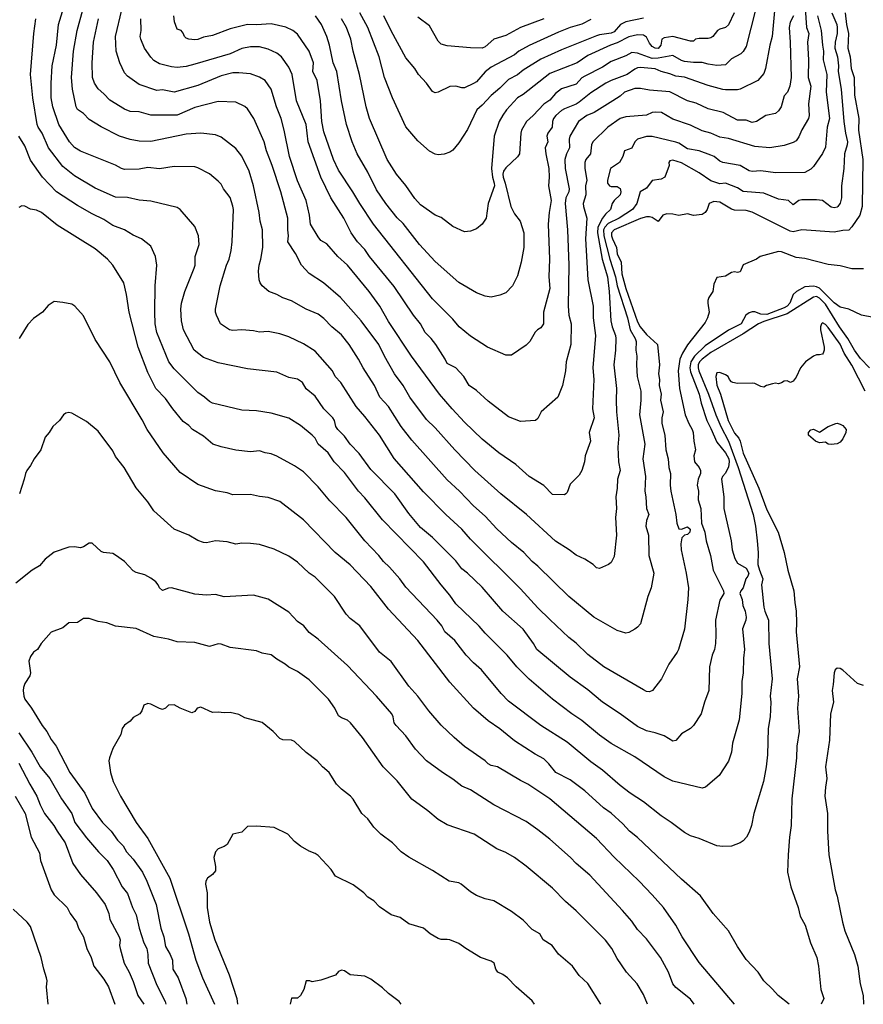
# Model space of a CAD drawing. Header units: metres. Extents: x -46681 to -43747, y -240911 to -237677.
# Tile 85 of 256: x -45787 to -45643, y -240911 to -240743. Entities that reach past the tile are written whole.
import ezdxf

# ---------------------------------------------------------------- set-up
doc = ezdxf.new("R2010")
doc.units = ezdxf.units.M
doc.layers.add('CONTOUR_INDEX', color=1, linetype='Continuous')
doc.layers.add('CONTOUR_INTER', color=3, linetype='Continuous')

msp = doc.modelspace()

# ---------------------------------------------------------------- linework, layer by layer
at = {"layer": 'CONTOUR_INDEX'}
for points, elevation in [([(-45650.94, -240742.02), (-45650.34, -240744.52), (-45650.1, -240747.02), (-45649.89, -240748.02), (-45649.98, -240749.52), (-45649.33, -240752.02), (-45649.44, -240755.02), (-45648.87, -240759.52), (-45649.28, -240761.02), (-45649.6, -240764.42), (-45650.1, -240765.48), (-45651.6, -240767.68), (-45652.1, -240768.14), (-45653.1, -240768.71), (-45658.1, -240768.76), (-45660.6, -240768.45), (-45662.1, -240768.53), (-45662.6, -240768.46), (-45664.1, -240767.56), (-45667.1, -240767.02), (-45667.6, -240766.77), (-45668.53, -240766.02), (-45669.1, -240765.76), (-45671.1, -240765.03), (-45673.1, -240764.71), (-45674.6, -240763.72), (-45675.1, -240763.53), (-45679.1, -240762.59), (-45680.1, -240762.58), (-45681.6, -240763.03), (-45682.09, -240763.52), (-45682.6, -240764.58), (-45683.85, -240765.02), (-45684.13, -240766.02), (-45684.72, -240767.02), (-45686.22, -240768.02), (-45686.73, -240770.02), (-45686.73, -240770.52), (-45686.41, -240771.02), (-45686.1, -240771.14), (-45685.1, -240771.14), (-45684.6, -240771.46), (-45684.49, -240772.02), (-45684.61, -240772.52), (-45685.62, -240773.52), (-45685.93, -240774.02), (-45686.21, -240775.02), (-45687.1, -240775.82), (-45687.6, -240776.51), (-45688.37, -240778.02), (-45688.44, -240779.02), (-45687.66, -240783.52), (-45686.72, -240786.52), (-45686.46, -240789.02), (-45686.18, -240794.02), (-45685.96, -240795.02), (-45685.37, -240796.52), (-45685.31, -240797.02), (-45685.36, -240799.02), (-45685.65, -240801.52), (-45685.18, -240805.52), (-45685.29, -240807.52), (-45685.23, -240809.52), (-45684.79, -240813.52), (-45684.99, -240815.52), (-45684.89, -240818.02), (-45684.57, -240819.52), (-45685.04, -240821.02), (-45685.1, -240822.52), (-45685.32, -240824.02), (-45685.21, -240826.02), (-45685.39, -240827.52), (-45685.23, -240830.52), (-45685.6, -240834.17), (-45686.1, -240835.22), (-45686.55, -240835.52), (-45688.1, -240836.24), (-45688.6, -240836.09), (-45689.19, -240835.52), (-45690.6, -240834.62), (-45692.1, -240833.96), (-45693.3, -240833.02), (-45695.6, -240831.59), (-45700.58, -240827.02), (-45704.94, -240823.52), (-45709.35, -240819.52), (-45712.75, -240816.02), (-45716.1, -240812.23), (-45717.6, -240810.83), (-45720.47, -240807.02), (-45721.6, -240805.02), (-45723.04, -240803.02), (-45724.74, -240800.02), (-45725.72, -240798.02), (-45728.75, -240794.02), (-45732.26, -240790.02), (-45735.19, -240787.52), (-45737.6, -240785.95), (-45738.92, -240784.52), (-45739.96, -240782.52), (-45741.26, -240780.52), (-45741.13, -240779.52), (-45741.27, -240778.52), (-45741.27, -240776.52), (-45742.43, -240772.02), (-45743.9, -240767.52), (-45744.88, -240765.02), (-45745.29, -240763.52), (-45747.04, -240759.52), (-45748.1, -240757.89), (-45748.6, -240757.45), (-45750.1, -240756.74), (-45753.1, -240756.6), (-45757.1, -240757.63), (-45760.1, -240758.94), (-45764.6, -240758.98), (-45766.6, -240758.37), (-45768.1, -240758.31), (-45769.1, -240757.94), (-45771.6, -240756.42), (-45772.6, -240755.29), (-45773.6, -240754.49), (-45774.21, -240753.52), (-45774.54, -240752.52), (-45774.59, -240750.02), (-45774.38, -240746.52), (-45773.55, -240742.52)], 115), ([(-45665.15, -240741.52), (-45666.1, -240743.55), (-45666.6, -240744), (-45667.6, -240744.27), (-45667.96, -240744.52), (-45668.79, -240745.52), (-45669.1, -240745.76), (-45669.6, -240745.91), (-45671.1, -240745.86), (-45671.73, -240746.02), (-45672.1, -240746.33), (-45672.6, -240746.32), (-45675.6, -240745.53), (-45677.1, -240745.78), (-45677.47, -240746.02), (-45677.64, -240747.02), (-45678.1, -240747.57), (-45678.6, -240747.54), (-45679.1, -240747.26), (-45679.6, -240746.67), (-45680.1, -240745.64), (-45680.6, -240745.31), (-45681.6, -240745.24), (-45683.1, -240745.59), (-45685.1, -240746.64), (-45686.23, -240747.02), (-45690.1, -240748.78), (-45691.89, -240750.02), (-45696.6, -240751.87), (-45701.1, -240755.42), (-45702.11, -240756.02), (-45703.98, -240758.02), (-45704.6, -240758.94), (-45705.19, -240760.02), (-45706.05, -240762.52), (-45706.51, -240768.02), (-45706.36, -240769.52), (-45706.04, -240770.52), (-45706.01, -240771.02), (-45707.08, -240774.02), (-45707.41, -240776.52), (-45708.1, -240777.51), (-45709.1, -240778.34), (-45710.1, -240778.73), (-45711.1, -240778.82), (-45713.1, -240777.91), (-45715.1, -240776.37), (-45716.11, -240776.02), (-45718.6, -240774.23), (-45719.6, -240773.15), (-45721.1, -240770.93), (-45722.74, -240769.02), (-45724.29, -240766.52), (-45727.34, -240759.52), (-45727.89, -240757.52), (-45729, -240752.02), (-45730.1, -240748.07), (-45730.51, -240746.02), (-45731.24, -240744.02), (-45732.12, -240742.52)], 120), ([(-45642.05, -240802.02), (-45643.6, -240800.41), (-45644.65, -240799.02), (-45645.74, -240797.02), (-45647.16, -240795.02), (-45649.6, -240791.16), (-45650.6, -240790.15), (-45651.1, -240789.89), (-45651.6, -240789.99), (-45656.1, -240792.81), (-45660.1, -240794.12), (-45660.98, -240794.52), (-45663.6, -240796.24), (-45669.1, -240799.42), (-45670.62, -240800.52), (-45671.06, -240801.02), (-45671.29, -240801.52), (-45671.31, -240802.02), (-45671.18, -240802.52), (-45669.53, -240806.52), (-45668.26, -240810.02), (-45667.41, -240812.02), (-45666.12, -240814.52), (-45664.49, -240819.02), (-45661.92, -240827.02), (-45661.49, -240829.02), (-45661.23, -240831.52), (-45661.08, -240833.52), (-45661.1, -240835.56), (-45660.85, -240836.52), (-45660.25, -240838.02), (-45660.49, -240839.02), (-45660.1, -240842.82), (-45659.94, -240843.52), (-45659.29, -240845.02), (-45659.24, -240849.02), (-45658.67, -240855.02), (-45659.01, -240858.02), (-45658.89, -240859.02), (-45659, -240861.52), (-45659.33, -240863.52), (-45659.47, -240868.02), (-45659.67, -240870.02), (-45660.13, -240872.52), (-45661.81, -240878.02), (-45662.21, -240880.02), (-45662.6, -240881.15), (-45663.06, -240882.02), (-45663.6, -240882.63), (-45664.1, -240882.97), (-45665.6, -240883.58), (-45667.1, -240883.63), (-45668.1, -240883.51), (-45671.1, -240882.27), (-45672.6, -240881.81), (-45673.6, -240881.24), (-45675.87, -240879.52), (-45677.6, -240878.39), (-45680.6, -240876.02), (-45682.89, -240874.52), (-45684.6, -240873.2), (-45687.6, -240870.58), (-45689.6, -240869.16), (-45693.6, -240865.84), (-45698.1, -240862.98), (-45703.6, -240858.85), (-45704.88, -240857.52), (-45708.2, -240853.52), (-45709.6, -240852.32), (-45710.83, -240851.02), (-45712.76, -240848.52), (-45714.49, -240847.02), (-45714.97, -240846.02), (-45715.77, -240845.02), (-45721.1, -240839.4), (-45722.13, -240838.02), (-45723.89, -240836.02), (-45724.94, -240835.02), (-45725.71, -240834.02), (-45728.12, -240831.52), (-45731.28, -240827.52), (-45734.1, -240824.69), (-45736.1, -240822.3), (-45738.6, -240819.73), (-45740.1, -240818.74), (-45743.1, -240817.07), (-45744.1, -240816.68), (-45745.1, -240816.53), (-45746.1, -240816.19), (-45747.6, -240816.33), (-45750.1, -240816.07), (-45752.6, -240815.49), (-45754.01, -240815.02), (-45755.6, -240813.69), (-45757.51, -240812.52), (-45758.1, -240811.88), (-45759.1, -240811.15), (-45760.86, -240809.02), (-45762.1, -240807.26), (-45763.74, -240805.52), (-45765.1, -240802.81), (-45766.76, -240798.52), (-45768.3, -240792.52), (-45768.73, -240789.52), (-45769.2, -240787.52), (-45771.11, -240784.52), (-45772, -240783.52), (-45774.1, -240781.72), (-45780.6, -240777.7), (-45783.24, -240775.52), (-45784.1, -240775.13), (-45785.1, -240774.99), (-45786.1, -240774.45), (-45786.6, -240774.39), (-45787.1, -240774.69)], 110), ([(-45687.87, -240910.52), (-45690.1, -240907), (-45691.6, -240905.62), (-45692.73, -240904.02), (-45695.1, -240901.95), (-45696.15, -240900.52), (-45697.72, -240899.52), (-45698.26, -240898.52), (-45699.6, -240897.74), (-45701.1, -240896.19), (-45703.1, -240894.69), (-45706.1, -240892.89), (-45707.6, -240892.54), (-45709.1, -240891.96), (-45710.1, -240891.36), (-45711.68, -240890.02), (-45712.1, -240889.79), (-45713.75, -240889.52), (-45716.6, -240887.69), (-45720.6, -240885.44), (-45721.9, -240884.52), (-45723.42, -240883.02), (-45725.4, -240881.52), (-45726.6, -240880.34), (-45727.6, -240878.92), (-45728.65, -240878.02), (-45730.1, -240875.54), (-45730.55, -240875.02), (-45732.1, -240873.87), (-45732.95, -240873.02), (-45734.17, -240871.02), (-45735.36, -240870.02), (-45736.22, -240869.02), (-45738.1, -240867.58), (-45740.1, -240865.73), (-45740.6, -240865.47), (-45742.1, -240865.43), (-45742.6, -240865.2), (-45743.76, -240864.02), (-45745.6, -240862.46), (-45748.6, -240861.68), (-45749.6, -240861.14), (-45751.1, -240860.78), (-45752.1, -240860.85), (-45753.1, -240860.72), (-45754.1, -240860.77), (-45756.1, -240859.87), (-45756.69, -240860.02), (-45757.1, -240860.61), (-45757.6, -240860.86), (-45759.6, -240860.05), (-45760.6, -240859.49), (-45761.6, -240859.51), (-45762.1, -240860.04), (-45762.6, -240860.24), (-45763.1, -240860.12), (-45764.6, -240859.34), (-45765.1, -240859.23), (-45765.78, -240859.52), (-45766.11, -240860.52), (-45766.5, -240861.02), (-45767.6, -240861.64), (-45768.1, -240862.26), (-45769.1, -240862.93), (-45769.49, -240863.52), (-45769.7, -240864.52), (-45771.1, -240866.9), (-45771.63, -240868.52), (-45771.75, -240869.02), (-45771.46, -240871.02), (-45771.01, -240872.52), (-45769.78, -240875.02), (-45767.08, -240879.52), (-45765.1, -240882.25), (-45761.36, -240889.02), (-45758.2, -240898.52), (-45756.95, -240903.02), (-45755.78, -240906.02), (-45753.75, -240910.52)], 105)]:
    msp.add_lwpolyline(points, dxfattribs=dict(at, elevation=elevation))
at = {"layer": 'CONTOUR_INTER'}
for points, elevation in [([(-45653.31, -240736.52), (-45652.81, -240744.02), (-45652.42, -240745.02), (-45652.63, -240746.52), (-45652.48, -240749.52), (-45652.54, -240752.52), (-45652.08, -240754.02), (-45652.47, -240757.02), (-45652.33, -240759.02), (-45652.47, -240759.52), (-45653.6, -240761.43), (-45654.1, -240762.65), (-45654.6, -240763.32), (-45655.1, -240763.63), (-45656.6, -240764.11), (-45659.08, -240764.52), (-45661.6, -240764.27), (-45666.1, -240762.91), (-45667.6, -240762.71), (-45669.1, -240762.02), (-45670.6, -240761.62), (-45672.6, -240760.65), (-45675.6, -240759.63), (-45677.54, -240758.52), (-45678.6, -240758.43), (-45679.1, -240758.49), (-45680.1, -240758.98), (-45683.6, -240759.26), (-45684.6, -240759.54), (-45686.67, -240761.02), (-45689.24, -240763.52), (-45689.47, -240764.02), (-45689.63, -240765.52), (-45690.44, -240766.52), (-45690.61, -240767.02), (-45690.58, -240768.02), (-45690.28, -240770.02), (-45690.49, -240771.02), (-45690.42, -240772.52), (-45690.87, -240774.02), (-45690.84, -240774.52), (-45690.29, -240776.52), (-45690.5, -240780.02), (-45690.09, -240787.02), (-45689.19, -240791.52), (-45689.16, -240793.52), (-45688.79, -240796.52), (-45689.22, -240802.02), (-45689.05, -240804.02), (-45689.29, -240809.02), (-45689.03, -240810.52), (-45689.85, -240813.02), (-45689.62, -240814.52), (-45690.54, -240817.02), (-45690.65, -240818.02), (-45691.1, -240819.55), (-45691.6, -240820.33), (-45693.1, -240821.88), (-45693.6, -240823.27), (-45693.83, -240823.52), (-45694.1, -240823.66), (-45696.1, -240823.61), (-45697.6, -240822.1), (-45700.1, -240820.55), (-45702.39, -240818.52), (-45705.28, -240816.52), (-45708.1, -240814.19), (-45711.1, -240811.28), (-45713.21, -240809.02), (-45715.4, -240806.52), (-45720.16, -240800.02), (-45724.1, -240794.11), (-45725.57, -240791.52), (-45727.35, -240789.02), (-45731.1, -240784.52), (-45732.73, -240783.02), (-45734.6, -240780.88), (-45735.6, -240780.3), (-45736.1, -240779.7), (-45737.36, -240777.52), (-45737.55, -240776.02), (-45738.13, -240773.52), (-45739.6, -240770.14), (-45740.95, -240766.02), (-45741.87, -240761.52), (-45742.41, -240759.52), (-45743.19, -240757.52), (-45744.09, -240754.52), (-45745.1, -240753.05), (-45746.1, -240752.47), (-45747.6, -240751.93), (-45749.6, -240751.72), (-45750.6, -240751.76), (-45752.6, -240752.23), (-45756.6, -240753.92), (-45760.6, -240755.06), (-45762.6, -240754.64), (-45763.6, -240754.77), (-45766.6, -240753.73), (-45768.6, -240752.32), (-45769.1, -240751.72), (-45769.88, -240750.02), (-45770.54, -240748.02), (-45770.63, -240745.52), (-45769.54, -240741.02)], 116), ([(-45646.21, -240741.52), (-45645.99, -240743.52), (-45645.67, -240745.02), (-45645.79, -240747.52), (-45645.38, -240749.02), (-45645.2, -240751.02), (-45644.66, -240752.52), (-45644.62, -240755.52), (-45643.89, -240759.52), (-45643.96, -240761.52), (-45643.23, -240766.52), (-45643.34, -240774.52), (-45643.74, -240776.02), (-45645.1, -240778.01), (-45645.6, -240778.55), (-45646.6, -240778.61), (-45648.1, -240778.92), (-45653.6, -240778.49), (-45655.1, -240778.83), (-45655.6, -240778.71), (-45662.1, -240775.48), (-45663.1, -240775.19), (-45665.1, -240775.12), (-45665.6, -240774.97), (-45667.6, -240773.8), (-45668.6, -240773.67), (-45669.4, -240774.02), (-45669.75, -240775.02), (-45670.1, -240775.55), (-45670.6, -240775.91), (-45672.1, -240776.03), (-45673.1, -240775.79), (-45674.6, -240776.04), (-45675.6, -240775.83), (-45676.6, -240775.79), (-45677.29, -240776.02), (-45678.1, -240777.08), (-45679.1, -240776.41), (-45679.6, -240776.26), (-45680.1, -240776.27), (-45681.1, -240776.55), (-45685.6, -240778.5), (-45686.04, -240779.02), (-45686.06, -240779.52), (-45685.91, -240780.02), (-45685.19, -240781.52), (-45685.1, -240782.61), (-45684.42, -240784.02), (-45684.29, -240786.02), (-45683.62, -240788.52), (-45681.6, -240794.19), (-45681.16, -240795.02), (-45680.1, -240796.33), (-45678.2, -240798.02), (-45677.9, -240801.52), (-45678.03, -240803.02), (-45677.88, -240804.02), (-45677.91, -240805.02), (-45677.6, -240806.52), (-45677.73, -240807.52), (-45677.26, -240809.52), (-45677.5, -240810.52), (-45677.49, -240811.52), (-45676.98, -240813.52), (-45676.77, -240816.02), (-45676.38, -240817.52), (-45676.29, -240819.02), (-45676, -240820.02), (-45676.07, -240822.02), (-45675.95, -240823.02), (-45675.08, -240827.02), (-45674.93, -240828.52), (-45674.6, -240829.44), (-45674.1, -240829.54), (-45673.1, -240829.13), (-45672.62, -240829.52), (-45672.68, -240830.02), (-45673.1, -240830.43), (-45673.6, -240830.57), (-45674.05, -240831.02), (-45674.26, -240832.02), (-45674.17, -240833.02), (-45673.32, -240837.02), (-45672.92, -240839.52), (-45673.02, -240841.52), (-45673.6, -240846.59), (-45674.63, -240850.02), (-45674.88, -240850.52), (-45676.27, -240852.52), (-45677.51, -240855.02), (-45679.05, -240857.02), (-45679.6, -240857.27), (-45680.1, -240857.19), (-45680.6, -240856.93), (-45687.37, -240853.02), (-45690.1, -240850.91), (-45692.1, -240848.94), (-45693.34, -240848.02), (-45696.6, -240844.91), (-45698.6, -240842.93), (-45701.6, -240839.67), (-45710.1, -240831.23), (-45711.6, -240829.52), (-45714.32, -240827.02), (-45718.1, -240823.17), (-45723.1, -240817.5), (-45725.6, -240813.5), (-45728.1, -240810.3), (-45729.6, -240808.63), (-45732.23, -240804.52), (-45733.19, -240803.52), (-45733.65, -240802.52), (-45736.6, -240799.21), (-45738.6, -240797.91), (-45741.1, -240796.75), (-45742.6, -240796.21), (-45744.6, -240795.81), (-45746.1, -240795.93), (-45747.1, -240795.7), (-45749.1, -240795.53), (-45750.6, -240795.64), (-45751.18, -240795.52), (-45752.71, -240794.52), (-45753.43, -240793.02), (-45753.59, -240792.52), (-45753.58, -240792.02), (-45752.8, -240788.02), (-45751.68, -240784.52), (-45751.23, -240783.52), (-45750.89, -240782.02), (-45750.72, -240780.52), (-45750.53, -240775.02), (-45750.6, -240774.44), (-45751.1, -240773.01), (-45752.22, -240771.52), (-45752.6, -240770.74), (-45753.1, -240770.2), (-45754.6, -240768.96), (-45756.6, -240767.91), (-45757.1, -240767.78), (-45760.6, -240767.73), (-45763.1, -240768.08), (-45765.1, -240767.89), (-45766.6, -240768.13), (-45769.1, -240768.22), (-45769.6, -240768.07), (-45770.6, -240767.49), (-45776.6, -240765.1), (-45777.6, -240764.45), (-45778.45, -240763.52), (-45780.28, -240760.52), (-45781.3, -240757.52), (-45781.6, -240756.02), (-45781.61, -240753.52), (-45781.42, -240750.52), (-45780.71, -240747.02), (-45780.37, -240743.52), (-45779, -240739.02)], 113), ([(-45658.2, -240740.52), (-45658.64, -240745.52), (-45659.08, -240747.02), (-45659.83, -240751.02), (-45660.1, -240751.83), (-45661.1, -240753.05), (-45664.1, -240754.53), (-45664.6, -240754.65), (-45666.6, -240754.64), (-45667.1, -240754.6), (-45669.6, -240753.91), (-45673.6, -240752.5), (-45675.1, -240752.33), (-45676.1, -240751.92), (-45677.6, -240751.52), (-45678.6, -240751.05), (-45681.1, -240750.84), (-45681.6, -240750.9), (-45682.1, -240751.1), (-45683.38, -240752.02), (-45686.1, -240753.02), (-45687.02, -240753.52), (-45689.6, -240755.15), (-45691.6, -240756.76), (-45692.1, -240757.08), (-45694.1, -240757.87), (-45694.6, -240758.16), (-45695.54, -240759.02), (-45695.94, -240759.52), (-45696.12, -240760.02), (-45696.19, -240761.02), (-45696.89, -240762.02), (-45697.06, -240762.52), (-45696.94, -240763.52), (-45697.36, -240764.52), (-45697.28, -240765.52), (-45696.77, -240768.02), (-45696.71, -240769.52), (-45696.82, -240771.02), (-45696.36, -240773.52), (-45696.68, -240775.52), (-45696.84, -240777.52), (-45696.63, -240783.52), (-45696.75, -240786.52), (-45696.6, -240788.52), (-45697.65, -240792.52), (-45697.66, -240794.52), (-45698.1, -240795.22), (-45698.67, -240795.52), (-45699.1, -240795.93), (-45699.98, -240797.52), (-45700.6, -240798.18), (-45703.1, -240799.89), (-45704.1, -240799.86), (-45707.21, -240798.52), (-45710.1, -240796.6), (-45712.02, -240795.02), (-45713.1, -240793.75), (-45716.6, -240790.28), (-45726.64, -240777.52), (-45728.98, -240774.02), (-45730.14, -240772.02), (-45732.6, -240768.33), (-45733.47, -240766.52), (-45735.1, -240761.77), (-45735.42, -240760.02), (-45735.67, -240756.52), (-45736.27, -240753.02), (-45736.96, -240751.52), (-45736.89, -240750.02), (-45737.63, -240748.02), (-45739.6, -240745.12), (-45740.42, -240744.52), (-45741.6, -240743.98), (-45744.1, -240743.38), (-45746.6, -240743.56), (-45748.1, -240743.52), (-45751.1, -240744.22), (-45754.1, -240745.35), (-45755.6, -240745.67), (-45756.6, -240746.08), (-45757.1, -240746.09), (-45758.1, -240745.98), (-45758.6, -240745.8), (-45758.88, -240745.52), (-45759.1, -240744.95), (-45759.44, -240744.52), (-45760.1, -240744.29), (-45760.58, -240743.02), (-45760.7, -240742.02)], 118), ([(-45643.1, -240785.16), (-45645.1, -240785.15), (-45647.1, -240784.66), (-45649.1, -240784.43), (-45653.1, -240783.38), (-45654.6, -240783.22), (-45657.1, -240782.26), (-45657.6, -240782.2), (-45660.73, -240783.02), (-45661.35, -240783.52), (-45663.6, -240784.45), (-45664.1, -240785.66), (-45664.6, -240785.77), (-45665.1, -240785.67), (-45665.6, -240785.8), (-45666.6, -240786.42), (-45668.1, -240786.63), (-45668.6, -240787.76), (-45668.8, -240789.02), (-45669.44, -240790.02), (-45669.61, -240790.52), (-45669.66, -240791.02), (-45669.43, -240792.52), (-45669.69, -240793.52), (-45670.1, -240794.28), (-45673.1, -240798.11), (-45673.97, -240799.52), (-45674.42, -240800.52), (-45674.7, -240802.52), (-45674.49, -240805.52), (-45673.49, -240810.02), (-45672.9, -240811.52), (-45672.28, -240812.52), (-45672.15, -240813.02), (-45672.04, -240814.52), (-45671.75, -240816.02), (-45672.02, -240817.02), (-45671.91, -240818.02), (-45671.1, -240819.04), (-45670.87, -240819.52), (-45670.86, -240820.02), (-45671.3, -240821.02), (-45671.46, -240822.02), (-45671.22, -240823.02), (-45671.3, -240824.52), (-45670.84, -240826.02), (-45670.71, -240828.52), (-45670.12, -240830.02), (-45669.92, -240831.52), (-45669.18, -240834.02), (-45668.75, -240836.52), (-45666.99, -240840.02), (-45666.9, -240840.52), (-45667.6, -240841.62), (-45668.35, -240845.02), (-45668.26, -240847.52), (-45668.35, -240849.02), (-45668.51, -240850.02), (-45668.91, -240851.02), (-45669.33, -240853.02), (-45669.48, -240857.02), (-45670.22, -240859.02), (-45670.76, -240861.02), (-45672.1, -240862.99), (-45672.6, -240863.5), (-45674.1, -240864.44), (-45675.1, -240865.55), (-45675.6, -240865.64), (-45677.1, -240864.76), (-45678.6, -240864.23), (-45680.1, -240863.92), (-45681.6, -240863.17), (-45684.6, -240860.99), (-45687.6, -240859.04), (-45690.1, -240856.94), (-45693.1, -240854.78), (-45698.81, -240850.02), (-45699.37, -240849.02), (-45701.1, -240846.59), (-45704.6, -240843.52), (-45708.1, -240839.4), (-45710.6, -240837.02), (-45711.6, -240836.28), (-45712.6, -240834.91), (-45716.6, -240830.97), (-45718.6, -240829.23), (-45720.6, -240826.84), (-45723.01, -240823.52), (-45727.1, -240819.34), (-45729.1, -240816.61), (-45730.6, -240815.05), (-45731.6, -240813.65), (-45732.7, -240812.52), (-45733.05, -240812.02), (-45733.29, -240811.02), (-45733.58, -240810.52), (-45735.1, -240809.02), (-45736.6, -240806.88), (-45738.1, -240805.6), (-45738.73, -240804.52), (-45739.6, -240803.94), (-45741.1, -240803.65), (-45743.1, -240802.75), (-45748.1, -240802.22), (-45753.1, -240801.18), (-45755.6, -240800.25), (-45757.19, -240799.02), (-45759.02, -240795.52), (-45759.38, -240794.02), (-45759.49, -240792.02), (-45759.36, -240791.02), (-45758.81, -240789.02), (-45757.19, -240785.02), (-45757.06, -240784.52), (-45757.03, -240783.02), (-45756.35, -240781.02), (-45756.46, -240779.52), (-45757.1, -240777.92), (-45759.6, -240775.04), (-45760.1, -240774.72), (-45764.6, -240773.64), (-45766.6, -240773.42), (-45768.6, -240773.01), (-45770.6, -240772.91), (-45774.1, -240771.39), (-45777.6, -240769.31), (-45779.6, -240767.71), (-45782.03, -240764.52), (-45783.13, -240762.02), (-45783.8, -240761.02), (-45783.96, -240760.52), (-45784.75, -240756.02), (-45785.11, -240752.02), (-45784.56, -240745.02), (-45784.2, -240742.52)], 112), ([(-45648.5, -240741.52), (-45647.66, -240743.52), (-45647.59, -240744.02), (-45647.61, -240745.02), (-45647.95, -240746.52), (-45648.01, -240747.52), (-45647.52, -240749.02), (-45647.38, -240750.52), (-45647.44, -240751.52), (-45646.88, -240754.52), (-45646.42, -240760.02), (-45646.17, -240762.02), (-45645.83, -240763.52), (-45645.86, -240764.02), (-45646.33, -240765.52), (-45646.42, -240768.02), (-45646.83, -240771.02), (-45646.82, -240773.02), (-45647.1, -240773.93), (-45647.45, -240774.52), (-45647.6, -240774.66), (-45648.1, -240774.77), (-45648.6, -240774.64), (-45650.09, -240773.52), (-45651.1, -240773.36), (-45653.6, -240773.39), (-45654.11, -240773.52), (-45655.1, -240774.24), (-45655.9, -240773.52), (-45657.6, -240773.27), (-45660.1, -240772.25), (-45663.6, -240771.94), (-45664.6, -240771.36), (-45666.6, -240770.54), (-45667.6, -240770.67), (-45669.1, -240770.16), (-45671.1, -240768.81), (-45674.1, -240767.09), (-45675.6, -240766.62), (-45676.1, -240766.76), (-45676.29, -240767.02), (-45676.23, -240767.52), (-45676.94, -240769.52), (-45677.6, -240769.84), (-45679.1, -240770.09), (-45680.1, -240771.37), (-45681.16, -240772.02), (-45681.72, -240774.02), (-45682.48, -240775.02), (-45684.74, -240776.52), (-45686.6, -240777.42), (-45687.22, -240778.02), (-45687.42, -240778.52), (-45687.36, -240779.52), (-45686.35, -240783.52), (-45685.4, -240786.52), (-45685.09, -240788.02), (-45683.36, -240793.52), (-45682.88, -240795.52), (-45682.01, -240797.02), (-45681.85, -240797.52), (-45681.9, -240799.02), (-45681.75, -240800.02), (-45681.82, -240801.52), (-45681.67, -240803.52), (-45681.07, -240806.02), (-45681.06, -240807.52), (-45681.28, -240810.02), (-45680.37, -240815.02), (-45680.71, -240817.52), (-45680.29, -240820.52), (-45680.35, -240823.02), (-45680.18, -240824.02), (-45680.1, -240826.02), (-45679.72, -240827.02), (-45680.12, -240828.02), (-45680.19, -240829.02), (-45679.73, -240830.52), (-45679.68, -240834.02), (-45678.82, -240837.02), (-45679.27, -240839.52), (-45679.87, -240841.02), (-45681.1, -240845.69), (-45681.6, -240846.25), (-45682.1, -240846.58), (-45683.1, -240847.16), (-45683.6, -240847.27), (-45685.1, -240846.81), (-45689.1, -240844.55), (-45693.35, -240841.02), (-45698.6, -240835.85), (-45699.6, -240835.02), (-45701.01, -240833.52), (-45703.1, -240831.81), (-45705.6, -240829.45), (-45707.6, -240827.31), (-45709.6, -240825.53), (-45712, -240823.02), (-45714.1, -240821.13), (-45720.1, -240814.36), (-45721.9, -240812.02), (-45724.1, -240808.62), (-45725.57, -240807.02), (-45726.47, -240805.02), (-45728.38, -240802.02), (-45729.17, -240800.52), (-45730.81, -240798.02), (-45732.1, -240796.38), (-45733.72, -240795.02), (-45735.1, -240793.61), (-45736.1, -240792.85), (-45738.1, -240792.05), (-45740.6, -240790.59), (-45742.1, -240790.09), (-45743.1, -240789.51), (-45744.46, -240789.02), (-45745.6, -240788.02), (-45745.97, -240787.52), (-45746.15, -240787.02), (-45746.22, -240785.52), (-45746.16, -240784.52), (-45745.86, -240783.52), (-45745.51, -240781.52), (-45745.54, -240778.52), (-45745.97, -240777.02), (-45746.16, -240775.52), (-45747.09, -240771.02), (-45747.85, -240768.52), (-45749.1, -240765.94), (-45750.1, -240764.62), (-45752.6, -240762.68), (-45753.6, -240762.33), (-45756.1, -240762.03), (-45758.6, -240762.2), (-45764.6, -240763.43), (-45766.6, -240763.4), (-45768.1, -240763.11), (-45769.97, -240762.52), (-45773.1, -240760.95), (-45775.1, -240759.71), (-45776.1, -240758.67), (-45777.1, -240757.99), (-45777.32, -240757.52), (-45777.97, -240754.52), (-45778.12, -240752.52), (-45777.79, -240748.02), (-45777.17, -240744.52), (-45776.17, -240741.02)], 114), ([(-45655.02, -240742.02), (-45655.6, -240743.12), (-45655.75, -240744.02), (-45655.57, -240746.52), (-45655.4, -240752.52), (-45655.65, -240754.02), (-45656.08, -240755.02), (-45656.6, -240755.66), (-45657.16, -240757.52), (-45657.6, -240758.23), (-45658.1, -240758.69), (-45659.77, -240759.02), (-45661.35, -240760.02), (-45662.1, -240760.18), (-45663.1, -240759.79), (-45664.6, -240759.8), (-45667, -240758.52), (-45669.6, -240757.86), (-45671.6, -240756.92), (-45673.1, -240756.51), (-45676.1, -240754.95), (-45679.6, -240754.69), (-45681.1, -240754.41), (-45682.1, -240754.41), (-45683.84, -240755.02), (-45684.6, -240755.69), (-45685.85, -240756.52), (-45689.04, -240758.52), (-45690.26, -240759.02), (-45691.68, -240760.02), (-45693.17, -240762.52), (-45693.3, -240763.02), (-45693.21, -240764.52), (-45693.76, -240765.52), (-45694.04, -240766.52), (-45693.94, -240768.02), (-45693.27, -240771.52), (-45693.32, -240772.02), (-45693.83, -240773.02), (-45693.98, -240774.02), (-45693.57, -240778.52), (-45693.33, -240784.52), (-45693.46, -240791.52), (-45693.34, -240793.02), (-45692.92, -240794.52), (-45693, -240798.02), (-45693.77, -240801.02), (-45693.88, -240802.52), (-45694.44, -240805.02), (-45695.23, -240807.02), (-45698.08, -240809.52), (-45698.6, -240810.67), (-45699.03, -240811.02), (-45701.6, -240811.2), (-45703.6, -240810.36), (-45707.1, -240807.68), (-45709.1, -240805.91), (-45710.3, -240805.02), (-45711.25, -240803.52), (-45712.6, -240802.03), (-45714.1, -240801.27), (-45714.4, -240800.52), (-45716.02, -240798.02), (-45716.78, -240797.02), (-45717.82, -240796.02), (-45718.61, -240794.52), (-45719.84, -240793.02), (-45723.1, -240788.17), (-45727.3, -240783.02), (-45728.1, -240781.87), (-45729.38, -240780.52), (-45730.43, -240779.02), (-45731.71, -240776.52), (-45733.93, -240773.02), (-45735.61, -240769.52), (-45737.8, -240763.52), (-45738.11, -240760.52), (-45739.74, -240756.52), (-45740.53, -240752.02), (-45741.1, -240750.77), (-45742.32, -240749.02), (-45743.1, -240748.38), (-45744.6, -240747.68), (-45746.1, -240747.29), (-45747.6, -240747.28), (-45749.1, -240747.58), (-45751.1, -240748.48), (-45757.1, -240750.26), (-45758.6, -240750.64), (-45760.1, -240750.85), (-45761.1, -240750.74), (-45763.1, -240750.18), (-45764.1, -240749.63), (-45764.6, -240749.05), (-45765.66, -240747.52), (-45766.33, -240746.02), (-45766.42, -240745.52), (-45766.24, -240744.52), (-45766.3, -240742.52)], 117), ([(-45661.51, -240741.02), (-45663.1, -240747.25), (-45663.6, -240748.12), (-45664.02, -240748.52), (-45665.6, -240749.35), (-45666.6, -240750.36), (-45668.1, -240750.48), (-45669.6, -240750.27), (-45670.6, -240749.95), (-45672.1, -240749.97), (-45673.6, -240749.78), (-45674.1, -240749.64), (-45675.6, -240748.76), (-45678.1, -240749.26), (-45679.1, -240749.27), (-45681.6, -240748.4), (-45682.6, -240748.26), (-45683.6, -240748.84), (-45686.1, -240749.78), (-45687.6, -240750.78), (-45690.6, -240752.29), (-45691.1, -240752.61), (-45692.1, -240753.66), (-45694.6, -240754.44), (-45695.6, -240755.24), (-45696.6, -240756.38), (-45697.6, -240757.06), (-45699.4, -240759.02), (-45700.58, -240760.02), (-45701.4, -240761.52), (-45701.52, -240762.02), (-45701.77, -240765.52), (-45702.1, -240766.07), (-45704.1, -240767.91), (-45704.46, -240768.52), (-45704.59, -240769.02), (-45704.55, -240769.52), (-45704.18, -240770.52), (-45703.21, -240774.52), (-45702.6, -240775.76), (-45701.65, -240777.02), (-45701.01, -240779.02), (-45701.02, -240781.52), (-45701.46, -240784.02), (-45702.1, -240786.32), (-45702.92, -240788.02), (-45704.1, -240789.22), (-45705.1, -240789.64), (-45706.6, -240789.97), (-45707.6, -240789.83), (-45709.1, -240789.24), (-45712.1, -240787.5), (-45716.1, -240783.91), (-45718.78, -240781.02), (-45721.6, -240777.44), (-45722.6, -240776.46), (-45724.52, -240774.02), (-45726.1, -240771.68), (-45727.6, -240768.69), (-45729.43, -240765.52), (-45730.25, -240763.52), (-45731.23, -240760.52), (-45732.08, -240756.52), (-45732.9, -240751.52), (-45733.53, -240750.02), (-45734.14, -240747.02), (-45734.62, -240745.52), (-45735.52, -240743.52), (-45736.52, -240742.02)], 119), ([(-45680.6, -240742.43), (-45683.6, -240743.05), (-45684.54, -240743.52), (-45685.6, -240744.76), (-45686.1, -240744.97), (-45688.1, -240745.26), (-45688.6, -240745.44), (-45694.6, -240747.79), (-45698.1, -240749.42), (-45701.1, -240751.3), (-45702.1, -240752.06), (-45703.6, -240752.9), (-45705.1, -240754.36), (-45706.6, -240755.6), (-45708.1, -240757.26), (-45709.03, -240758.02), (-45710.6, -240761.42), (-45712.1, -240763.68), (-45713.1, -240764.91), (-45713.6, -240765.26), (-45714.6, -240765.61), (-45715.6, -240765.72), (-45716.1, -240765.59), (-45717.1, -240765.08), (-45719.1, -240763.34), (-45721.1, -240760.96), (-45723.42, -240756.02), (-45724.75, -240752.52), (-45725.69, -240749.02), (-45727.62, -240744.02), (-45728.97, -240741.52)], 121), ([(-45689.6, -240742.64), (-45691.1, -240743.44), (-45693.1, -240744.03), (-45695.1, -240744.81), (-45700.1, -240747.05), (-45701.86, -240748.02), (-45702.6, -240748.68), (-45706.6, -240750.76), (-45707.6, -240751.56), (-45709.1, -240753.26), (-45709.6, -240753.58), (-45711.1, -240754.28), (-45711.6, -240754.28), (-45712.6, -240754), (-45713.6, -240754.09), (-45715.6, -240755.02), (-45716.1, -240755.13), (-45716.6, -240754.91), (-45717.6, -240753.47), (-45718.95, -240752.02), (-45719.59, -240751.02), (-45721.1, -240749.18), (-45723.6, -240744.59), (-45724.85, -240742.02)], 122), ([(-45697.6, -240742.53), (-45701.6, -240743.99), (-45704.1, -240745.35), (-45706.1, -240745.99), (-45707.6, -240747.28), (-45708.1, -240747.52), (-45710.1, -240747.5), (-45714.1, -240747.14), (-45715.1, -240746.86), (-45715.6, -240746.36), (-45717.1, -240743.73), (-45719.1, -240742.24)], 123), ([(-45639.6, -240793.76), (-45643.46, -240793.02), (-45645.6, -240792.05), (-45647.1, -240791.67), (-45648.1, -240790.92), (-45650.6, -240788.45), (-45651.1, -240788.2), (-45651.6, -240788.13), (-45653.1, -240788.24), (-45654.51, -240789.02), (-45655.07, -240789.52), (-45655.66, -240791.02), (-45656.1, -240791.52), (-45656.6, -240791.78), (-45659.6, -240792.91), (-45660.6, -240792.86), (-45661.6, -240792.46), (-45662.1, -240792.45), (-45662.6, -240792.62), (-45663.14, -240793.02), (-45663.98, -240794.52), (-45666.1, -240795.63), (-45670.1, -240798.3), (-45671.92, -240800.02), (-45672.55, -240801.02), (-45672.7, -240802.02), (-45672.6, -240802.68), (-45671.13, -240806.52), (-45670.79, -240808.02), (-45669.82, -240811.02), (-45669.1, -240812.37), (-45668.1, -240814.71), (-45666.6, -240816.54), (-45666.08, -240817.52), (-45665.97, -240818.02), (-45666.1, -240818.88), (-45666.6, -240819.99), (-45667.11, -240820.52), (-45667.3, -240821.02), (-45666.93, -240824.02), (-45666.89, -240826.02), (-45665.68, -240831.52), (-45665.49, -240833.02), (-45665.04, -240834.52), (-45664.6, -240835.32), (-45663.1, -240836.19), (-45662.64, -240837.02), (-45662.79, -240837.52), (-45663.18, -240838.02), (-45663.59, -240839.52), (-45664.03, -240840.02), (-45664.16, -240840.52), (-45663.79, -240841.52), (-45663.69, -240842.52), (-45663.28, -240843.52), (-45663.09, -240844.52), (-45663.14, -240845.02), (-45663.7, -240846.52), (-45663.38, -240850.02), (-45663.58, -240851.52), (-45663.63, -240854.02), (-45663.83, -240855.52), (-45663.86, -240857.52), (-45664.3, -240862.02), (-45665.45, -240866.02), (-45665.62, -240867.52), (-45666.1, -240869.08), (-45667.69, -240871.52), (-45670.01, -240873.52), (-45670.6, -240873.68), (-45675.6, -240872.5), (-45677.1, -240871.76), (-45682.1, -240868.32), (-45686.1, -240866.05), (-45688.1, -240864.63), (-45691.1, -240862.14), (-45692.8, -240861.02), (-45696.11, -240858.52), (-45700.1, -240855.08), (-45702.19, -240853.02), (-45703.84, -240851.02), (-45707.6, -240847.24), (-45708.6, -240846.08), (-45712.6, -240842.24), (-45713.6, -240840.77), (-45715.1, -240839.04), (-45718.1, -240835.11), (-45725.1, -240827.96), (-45728.1, -240824.2), (-45729.21, -240823.02), (-45731.6, -240819.84), (-45733.35, -240818.02), (-45734.37, -240816.52), (-45736.06, -240815.02), (-45736.6, -240814.02), (-45737.08, -240813.52), (-45739.1, -240811.84), (-45741.1, -240810.62), (-45744.1, -240809.75), (-45746.6, -240809.33), (-45749.1, -240809.24), (-45754.1, -240808.02), (-45754.6, -240807.76), (-45755.43, -240807.02), (-45756.6, -240806.24), (-45760.6, -240802.17), (-45761.52, -240801.02), (-45763.6, -240795.98), (-45763.89, -240794.52), (-45763.93, -240792.52), (-45763.88, -240788.02), (-45763.6, -240784.52), (-45763.81, -240783.02), (-45764.6, -240781.29), (-45766.21, -240780.02), (-45767.6, -240779.39), (-45769.1, -240778.52), (-45771.1, -240777.78), (-45772.6, -240776.73), (-45774.6, -240775.79), (-45777.1, -240774.34), (-45780.68, -240772.02), (-45783.1, -240769.51), (-45785.1, -240766.64), (-45786.1, -240764.18), (-45787.1, -240762.53)], 111), ([(-45655.74, -240910.52), (-45657.67, -240909.02), (-45658.6, -240907.93), (-45660.1, -240906.53), (-45661.04, -240905.02), (-45663.1, -240902.88), (-45664.6, -240900.65), (-45666.13, -240898.02), (-45668.7, -240895.02), (-45670.91, -240892.02), (-45674.1, -240889.21), (-45681.6, -240882.07), (-45683, -240881.02), (-45684.1, -240879.74), (-45686.1, -240877.95), (-45687.41, -240877.02), (-45690.6, -240874.15), (-45693.1, -240872.24), (-45695.54, -240871.02), (-45696.74, -240869.52), (-45697.6, -240868.7), (-45699.1, -240867.89), (-45702.6, -240865.58), (-45705.1, -240863.54), (-45707.1, -240862.22), (-45709.6, -240860.06), (-45713.6, -240855.62), (-45719.06, -240848.52), (-45724.1, -240843.16), (-45727.1, -240839.28), (-45730.6, -240835.58), (-45733.15, -240833.52), (-45738.6, -240827.92), (-45742.6, -240824.79), (-45744.6, -240824.15), (-45746.1, -240823.95), (-45747.6, -240823.59), (-45750.6, -240823.66), (-45751.6, -240823.33), (-45753.6, -240822.98), (-45756.6, -240821.92), (-45759.6, -240819.89), (-45762.52, -240816.52), (-45765.25, -240812.52), (-45766.1, -240810.88), (-45769.87, -240804.52), (-45771.57, -240801.02), (-45774.1, -240797.19), (-45776.1, -240793.16), (-45777.57, -240791.52), (-45778.1, -240791.19), (-45779.6, -240790.87), (-45781.1, -240790.71), (-45782.1, -240791.4), (-45783.1, -240792.53), (-45784.6, -240793.62), (-45785.6, -240794.63), (-45787.06, -240797.02)], 109), ([(-45642.81, -240806.02), (-45645.1, -240801.57), (-45646.4, -240799.52), (-45647.1, -240798), (-45649.1, -240795.15), (-45649.6, -240794.63), (-45650.1, -240794.33), (-45650.28, -240794.52), (-45650.42, -240795.02), (-45650.42, -240795.52), (-45649.81, -240798.52), (-45649.78, -240799.02), (-45649.95, -240799.52), (-45650.1, -240799.68), (-45650.6, -240799.83), (-45651.1, -240799.79), (-45651.6, -240800.01), (-45653.01, -240801.02), (-45653.84, -240802.02), (-45654.6, -240803.62), (-45655.1, -240804.3), (-45655.54, -240804.52), (-45656.1, -240804.24), (-45656.6, -240804.28), (-45657.1, -240804.6), (-45657.6, -240804.74), (-45658.1, -240804.63), (-45658.6, -240804.73), (-45659.61, -240805.02), (-45660.1, -240805.3), (-45660.6, -240805.23), (-45661.6, -240804.71), (-45662.1, -240804.62), (-45664.6, -240804.69), (-45665.35, -240804.52), (-45665.6, -240804.42), (-45665.96, -240804.02), (-45666.15, -240803.52), (-45666.6, -240803.19), (-45667.6, -240802.83), (-45668.1, -240802.88), (-45668.27, -240803.52), (-45668.1, -240805), (-45667.45, -240806.52), (-45666.16, -240811.02), (-45665.1, -240813.15), (-45664.36, -240814.02), (-45664.13, -240814.52), (-45663.6, -240816.57), (-45660.95, -240822.52), (-45659.6, -240826.24), (-45657.64, -240830.02), (-45656.64, -240833.52), (-45655.98, -240836.52), (-45654.96, -240840.02), (-45654.82, -240842.02), (-45654.57, -240843.52), (-45654.49, -240845.52), (-45654.58, -240847.02), (-45654.02, -240853.02), (-45654.42, -240855.02), (-45654.16, -240858.02), (-45654.33, -240860.02), (-45654.07, -240864.02), (-45654.46, -240866.52), (-45654.51, -240868.52), (-45655.29, -240875.52), (-45655.41, -240880.02), (-45655.71, -240882.02), (-45655.95, -240885.02), (-45656.04, -240888.02), (-45655.5, -240890.52), (-45654.24, -240894.02), (-45653.91, -240895.52), (-45653.02, -240897.02), (-45652.15, -240900.02), (-45651.03, -240902.52), (-45650.74, -240904.02), (-45650.35, -240908.02), (-45649.83, -240909.52), (-45650.32, -240910.52)], 109), ([(-45665.11, -240910.52), (-45671.1, -240903.39), (-45674.02, -240899.02), (-45675.1, -240897.03), (-45677.21, -240894.02), (-45679.1, -240891.86), (-45681.37, -240889.52), (-45685.6, -240885.46), (-45688.6, -240882.26), (-45696.6, -240875.49), (-45700.33, -240873.02), (-45701.6, -240872.39), (-45705.52, -240870.02), (-45706.6, -240869.79), (-45707.1, -240869.54), (-45707.6, -240869.03), (-45711.1, -240866.59), (-45712.91, -240865.02), (-45715.1, -240862.92), (-45717.19, -240860.52), (-45719.1, -240858.02), (-45720.6, -240856.31), (-45723.6, -240852.08), (-45725.6, -240850.51), (-45728.96, -240846.02), (-45730.6, -240844.74), (-45731.32, -240844.02), (-45733.28, -240841.02), (-45736.6, -240837.71), (-45737.62, -240837.02), (-45739.6, -240835.16), (-45741.1, -240834.1), (-45743.6, -240832.93), (-45746.1, -240832.16), (-45747.6, -240831.96), (-45749.1, -240831.93), (-45750.1, -240832.07), (-45751.6, -240831.7), (-45753.6, -240831.52), (-45755.1, -240831.87), (-45755.6, -240831.79), (-45756.6, -240831.47), (-45758.1, -240830.52), (-45760.6, -240829.51), (-45764.1, -240826.4), (-45765.1, -240824.84), (-45767.1, -240822.47), (-45769.14, -240819.02), (-45770.6, -240817.15), (-45771.1, -240816.18), (-45773.6, -240812.82), (-45775.6, -240811.15), (-45778.1, -240809.74), (-45778.6, -240809.66), (-45779.1, -240809.76), (-45779.48, -240810.02), (-45780.16, -240811.02), (-45781.34, -240812.02), (-45781.92, -240813.02), (-45782.6, -240813.87), (-45783.35, -240816.02), (-45784.51, -240817.52), (-45785.1, -240818.7), (-45785.74, -240819.52), (-45786, -240820.02), (-45786.19, -240821.02), (-45787, -240823.52)], 108), ([(-45647.8, -240811.52), (-45647.6, -240811.46), (-45647.1, -240811.61), (-45646.6, -240811.88), (-45646.07, -240812.52), (-45646.1, -240813.03), (-45646.6, -240814.15), (-45647.1, -240814.68), (-45647.6, -240814.96), (-45648.6, -240815.12), (-45649.13, -240815.02), (-45649.6, -240814.68), (-45650.6, -240814.81), (-45651.28, -240814.52), (-45652.49, -240813.52), (-45652.47, -240813.02), (-45652.1, -240812.61), (-45651.6, -240812.48), (-45650.6, -240812.97), (-45649.14, -240812.02), (-45647.8, -240811.52)], 109), ([(-45671.97, -240910.52), (-45672.6, -240909.62), (-45675.1, -240907.63), (-45675.6, -240907.03), (-45676.32, -240905.02), (-45677.68, -240902.52), (-45680.1, -240899.37), (-45681.6, -240897.78), (-45682.6, -240896.37), (-45684.19, -240894.52), (-45689.75, -240888.52), (-45692.1, -240886.54), (-45693.07, -240885.52), (-45696.6, -240882.35), (-45698.6, -240880.76), (-45700.6, -240879.38), (-45706.14, -240876.52), (-45710.1, -240873.98), (-45711.6, -240873.33), (-45713.1, -240872.14), (-45714.87, -240871.02), (-45717.6, -240869), (-45719.46, -240867.02), (-45721.1, -240864.77), (-45722.8, -240863.02), (-45723.09, -240862.52), (-45723.27, -240861.52), (-45723.53, -240861.02), (-45726.12, -240858.02), (-45731.1, -240852.79), (-45736.1, -240848.26), (-45737.6, -240847.15), (-45738.54, -240846.02), (-45739.6, -240845.27), (-45741.1, -240843.7), (-45744.6, -240841.47), (-45747.1, -240840.76), (-45752.1, -240841.08), (-45753.6, -240840.65), (-45755.1, -240840.8), (-45757.1, -240840.61), (-45761.1, -240839.55), (-45761.6, -240839.58), (-45762.6, -240839.96), (-45763.1, -240839.55), (-45763.33, -240839.02), (-45763.76, -240838.52), (-45764.6, -240837.85), (-45765.6, -240837.31), (-45767.1, -240836.91), (-45767.6, -240836.61), (-45769.1, -240835.06), (-45770.6, -240833.93), (-45771.1, -240833.68), (-45772.67, -240833.52), (-45773.1, -240833.31), (-45774.6, -240831.93), (-45775.1, -240831.9), (-45776.1, -240832.55), (-45776.6, -240832.68), (-45777.6, -240832.53), (-45778.6, -240832.62), (-45781.1, -240833.43), (-45782.6, -240834.66), (-45783.6, -240835.76), (-45784.86, -240836.52), (-45787.6, -240838.74)], 107), ([(-45679.91, -240910.52), (-45680.6, -240908.82), (-45681.69, -240907.02), (-45683.48, -240905.02), (-45685.1, -240902.7), (-45686.02, -240901.02), (-45687.1, -240899.61), (-45692.1, -240894.59), (-45693.91, -240893.02), (-45696.1, -240890.71), (-45700.6, -240886.99), (-45702.6, -240885.5), (-45704.1, -240884.65), (-45705.6, -240884.01), (-45709.47, -240881.52), (-45714.1, -240879.94), (-45715.63, -240879.02), (-45717.4, -240877.52), (-45720.1, -240875.56), (-45722.6, -240872.4), (-45724.99, -240870.02), (-45728.53, -240865.02), (-45730.57, -240862.52), (-45731.1, -240862.11), (-45732.1, -240861.7), (-45732.6, -240861.32), (-45733.24, -240860.02), (-45734.31, -240858.52), (-45737.6, -240855.21), (-45739.6, -240853.78), (-45741.1, -240853.07), (-45741.68, -240852.52), (-45743.1, -240851.69), (-45744.1, -240850.92), (-45745.6, -240850.64), (-45746.6, -240850.26), (-45751.1, -240849.68), (-45752.6, -240849.12), (-45753.1, -240849.05), (-45754.6, -240849.54), (-45757.1, -240848.83), (-45760.1, -240848.74), (-45761.6, -240848.29), (-45764.1, -240847.84), (-45767.1, -240846.44), (-45770.6, -240846.05), (-45772.1, -240845.47), (-45773.6, -240845.27), (-45775.1, -240844.77), (-45776.1, -240844.76), (-45777.1, -240845.43), (-45778.6, -240845.5), (-45779.6, -240846.34), (-45781.6, -240847.08), (-45783.28, -240849.02), (-45783.92, -240850.02), (-45784.62, -240850.52), (-45785.1, -240851.21), (-45785.4, -240852.02), (-45785.12, -240854.02), (-45785.25, -240854.52), (-45786.1, -240855.81), (-45786.31, -240856.52), (-45786.38, -240857.02), (-45786.24, -240858.02), (-45786.06, -240858.52), (-45784.93, -240860.02), (-45783.14, -240863.02), (-45782.32, -240864.02), (-45781.6, -240865.39), (-45780.72, -240866.52), (-45778.42, -240871.02), (-45775.84, -240874.52), (-45774.6, -240877.12), (-45772.82, -240879.52), (-45771.37, -240881.02), (-45770.29, -240882.52), (-45769.31, -240883.52), (-45768.74, -240884.52), (-45767.6, -240885.8), (-45766.02, -240888.02), (-45765.26, -240889.52), (-45763.72, -240893.52), (-45762.88, -240897.52), (-45762.38, -240899.02), (-45762.1, -240900.66), (-45761.28, -240902.02), (-45760.93, -240903.02), (-45760.88, -240904.52), (-45759.94, -240906.02), (-45758.64, -240909.52), (-45758.44, -240910.52)], 106), ([(-45643.1, -240856.16), (-45644.1, -240855.84), (-45646.6, -240853.54), (-45647.1, -240853.28), (-45647.6, -240853.21), (-45647.93, -240853.52), (-45648.1, -240854.02), (-45648.25, -240856.02), (-45648.46, -240857.02), (-45648.22, -240859.02), (-45648.72, -240861.02), (-45648.91, -240865.52), (-45649.55, -240870.02), (-45649.35, -240872.02), (-45649.6, -240873.52), (-45649.68, -240875.02), (-45649.26, -240878.02), (-45649.25, -240881.02), (-45648.98, -240885.02), (-45647.95, -240891.02), (-45647.6, -240892.08), (-45646.69, -240896.52), (-45646.25, -240898.02), (-45644.65, -240902.02), (-45644.05, -240904.02), (-45643.64, -240907.02), (-45643.15, -240909.02), (-45643.09, -240910.52)], 108), ([(-45787.1, -240864.25), (-45784.9, -240867.52), (-45783.5, -240870.02), (-45781.82, -240872.02), (-45779.85, -240875.52), (-45778.06, -240878.02), (-45777.56, -240879.52), (-45775.6, -240882.13), (-45773.54, -240884.52), (-45772.06, -240886.02), (-45771.02, -240887.52), (-45769.48, -240890.52), (-45768.6, -240891.61), (-45767.71, -240894.02), (-45767.1, -240895.29), (-45766.58, -240897.52), (-45765.8, -240900.02), (-45765.31, -240901.02), (-45765.11, -240902.02), (-45765.08, -240903.52), (-45763.6, -240907.26), (-45762.18, -240910.02), (-45762.06, -240910.52)], 107), ([(-45787.1, -240869.44), (-45785.26, -240873.02), (-45784.04, -240875.02), (-45783.49, -240876.52), (-45782.76, -240878.02), (-45781.12, -240880.02), (-45780.6, -240881.03), (-45779.23, -240883.02), (-45777.91, -240886.52), (-45776.6, -240888.41), (-45773.86, -240891.52), (-45772.41, -240893.52), (-45771.77, -240895.02), (-45771.6, -240896.07), (-45770.01, -240899.02), (-45769.86, -240899.52), (-45769.92, -240900.52), (-45769.83, -240901.02), (-45769.17, -240903.52), (-45768.31, -240905.02), (-45767.6, -240906.62), (-45766.8, -240909.02), (-45765.8, -240910.52)], 108), ([(-45787.72, -240875.02), (-45786.03, -240878.02), (-45785.01, -240882.02), (-45783.6, -240884.7), (-45783.39, -240886.02), (-45781.6, -240891.03), (-45781.1, -240891.83), (-45778.88, -240894.02), (-45778.33, -240895.02), (-45777.26, -240896.52), (-45776.95, -240897.52), (-45776.09, -240899.02), (-45775.54, -240901.02), (-45774.76, -240902.52), (-45774.31, -240904.02), (-45772.6, -240906.26), (-45771.82, -240907.52), (-45770.76, -240910.52)], 109), ([(-45699.19, -240910.52), (-45699.6, -240909.92), (-45702.34, -240907.52), (-45703.77, -240906.02), (-45704.6, -240905.43), (-45705.46, -240905.02), (-45705.77, -240904.52), (-45706.08, -240903.52), (-45706.6, -240903.14), (-45708.39, -240902.52), (-45710.91, -240901.02), (-45712.1, -240900.14), (-45713.6, -240899.55), (-45714.1, -240899.45), (-45715.1, -240899.5), (-45715.6, -240899.33), (-45716.95, -240898.52), (-45718.1, -240897.54), (-45720.6, -240896.83), (-45722.1, -240895.75), (-45723.6, -240895.28), (-45725.6, -240893.89), (-45726.6, -240892.87), (-45727.6, -240892.25), (-45728.28, -240891.52), (-45730.1, -240890.13), (-45733.1, -240888.65), (-45733.83, -240887.52), (-45736.1, -240885.17), (-45736.6, -240884.8), (-45737.6, -240884.44), (-45739.1, -240883.58), (-45740.1, -240882.75), (-45741.24, -240881.52), (-45743.6, -240880.37), (-45746.6, -240880.16), (-45748.1, -240880.23), (-45749.1, -240881.17), (-45750.65, -240881.52), (-45751.6, -240883.25), (-45752.1, -240883.64), (-45753.1, -240884), (-45753.6, -240884.51), (-45753.84, -240885.52), (-45753.56, -240887.02), (-45753.6, -240887.76), (-45754.1, -240888.42), (-45754.96, -240889.02), (-45755.23, -240889.52), (-45755.26, -240890.02), (-45755, -240891.52), (-45754.99, -240894.02), (-45754.59, -240896.52), (-45753.68, -240899.52), (-45751.24, -240905.52), (-45749.94, -240909.52), (-45749.82, -240910.52)], 104), ([(-45782.1, -240910.52), (-45782.41, -240907.52), (-45782.3, -240906.52), (-45782.37, -240906.02), (-45782.86, -240904.52), (-45783.32, -240902.52), (-45785.1, -240897.24), (-45785.67, -240896.52), (-45788.1, -240894.29)], 109), ([(-45721.94, -240910.52), (-45722.26, -240910.02), (-45724.1, -240908.66), (-45725.1, -240907.7), (-45727.1, -240906.25), (-45728.1, -240905.75), (-45730.6, -240905.52), (-45731.6, -240904.82), (-45732.1, -240904.72), (-45732.6, -240904.92), (-45733.1, -240905.55), (-45735.6, -240906.4), (-45737.1, -240906.7), (-45737.5, -240906.52), (-45738.1, -240906.52), (-45738.52, -240908.02), (-45739.1, -240909.02), (-45739.6, -240909.46), (-45740.6, -240909.47), (-45740.83, -240910.52)], 103)]:
    msp.add_lwpolyline(points, dxfattribs=dict(at, elevation=elevation))

doc.saveas('drawing.dxf')
